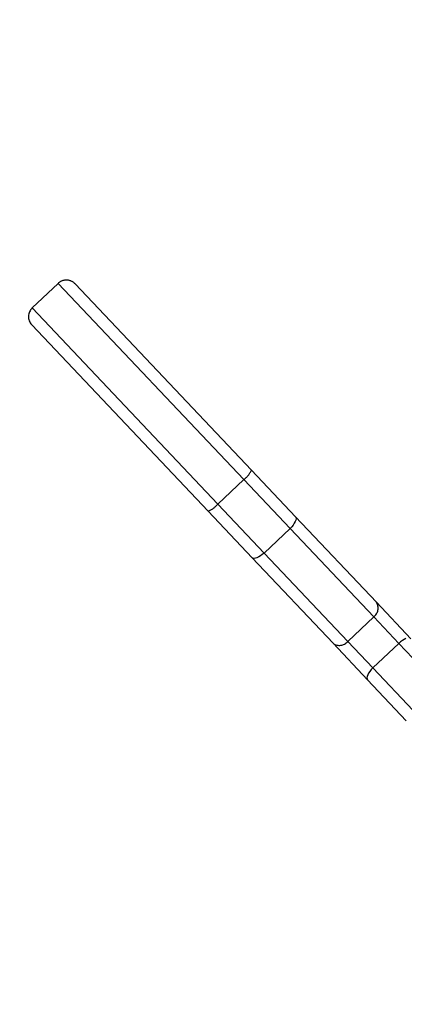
# Model space of a CAD drawing. Header units: metres. Extents: x 104098 to 104607, y 427853 to 428230.
# Tile 68 of 147: x 104262.9255 to 104263.0222, y 428139.2056 to 428139.4533. Entities that reach past the tile are written whole.
import ezdxf

# ---------------------------------------------------------------- set-up
doc = ezdxf.new("R2010")
doc.units = ezdxf.units.M
doc.linetypes.add('DASHED2', pattern=[0.375, 0.25, -0.125])

# ---------------------------------------------------------------- blocks, each defined once
blk = doc.blocks.new('school2')
at = {"color": 252, "linetype": 'DASHED2'}
for p, q in [((107991.410811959, 456628.4254982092), (107991.410811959, 456621.7254982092)), ((107991.5335445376, 456625.2368430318), (107991.5245444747, 456625.2368430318)), ((107991.5245444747, 456625.2368430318), (107991.5245444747, 456625.1688840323)), ((107991.5335445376, 456625.1688840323), (107991.5335445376, 456625.2368430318)), ((107991.5215444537, 456625.1692592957), (107991.5215444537, 456625.2338430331)), ((107991.5365445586, 456625.2338430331), (107991.5365445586, 456625.1692592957)), ((107991.5215444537, 456625.1531728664), (107991.5215444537, 456625.1692592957)), ((107991.5245444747, 456625.1688840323), (107991.5335445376, 456625.1688840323)), ((107991.5245444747, 456625.1688840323), (107991.5245444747, 456625.1519510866)), ((107991.5335445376, 456625.1519510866), (107991.5335445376, 456625.1688840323)), ((107991.5365445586, 456625.1692592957), (107991.5365445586, 456625.1531728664)), ((107991.521602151, 456625.1529345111), (107991.5215444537, 456625.1531728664)), ((107991.5215444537, 456625.1235173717), (107991.5215444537, 456625.1531728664)), ((107991.5217728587, 456625.1527053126), (107991.521602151, 456625.1529345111)), ((107991.5220501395, 456625.152494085), (107991.5217728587, 456625.1527053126)), ((107991.5224232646, 456625.152308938), (107991.5220501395, 456625.152494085)), ((107991.5360388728, 456625.152494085), (107991.5356657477, 456625.152308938)), ((107991.5363161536, 456625.1527053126), (107991.5360388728, 456625.152494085)), ((107991.5364868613, 456625.1529345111), (107991.5363161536, 456625.1527053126)), ((107991.5365445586, 456625.1531728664), (107991.5364868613, 456625.1529345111)), ((107991.5365445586, 456625.1531728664), (107991.5365445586, 456625.1235173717)), ((107991.5228776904, 456625.1521569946), (107991.5224232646, 456625.152308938)), ((107991.5233964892, 456625.1520440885), (107991.5228776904, 456625.1521569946)), ((107991.5239591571, 456625.1519745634), (107991.5233964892, 456625.1520440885)), ((107991.5245444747, 456625.1519510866), (107991.5239591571, 456625.1519745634)), ((107991.5245444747, 456625.1519510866), (107991.5335445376, 456625.1519510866)), ((107991.5245444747, 456625.1519510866), (107991.5245444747, 456625.1213259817)), ((107991.5341298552, 456625.1519745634), (107991.5335445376, 456625.1519510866)), ((107991.5335445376, 456625.1213259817), (107991.5335445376, 456625.1519510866)), ((107991.5346925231, 456625.1520440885), (107991.5341298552, 456625.1519745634)), ((107991.5352113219, 456625.1521569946), (107991.5346925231, 456625.1520440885)), ((107991.5356657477, 456625.152308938), (107991.5352113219, 456625.1521569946)), ((107991.5215444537, 456625.1108902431), (107991.5215444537, 456625.1235173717)), ((107991.5365445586, 456625.1235173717), (107991.5365445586, 456625.1108902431)), ((107991.5245444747, 456625.1213259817), (107991.5335445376, 456625.1213259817)), ((107991.5245444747, 456625.1213259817), (107991.5245444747, 456625.1121426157)), ((107991.5335445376, 456625.1121426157), (107991.5335445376, 456625.1213259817)), ((107991.521602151, 456625.1111345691), (107991.5215444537, 456625.1108902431)), ((107991.5215444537, 456625.0966975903), (107991.5215444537, 456625.1108902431)), ((107991.5217728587, 456625.1113695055), (107991.521602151, 456625.1111345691)), ((107991.5220501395, 456625.111586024), (107991.5217728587, 456625.1113695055)), ((107991.5224232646, 456625.1117758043), (107991.5220501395, 456625.111586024)), ((107991.5228776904, 456625.1119315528), (107991.5224232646, 456625.1117758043)), ((107991.5233964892, 456625.1120472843), (107991.5228776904, 456625.1119315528)), ((107991.5239591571, 456625.1121185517), (107991.5233964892, 456625.1120472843)), ((107991.5245444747, 456625.1121426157), (107991.5239591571, 456625.1121185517)), ((107991.5245444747, 456625.1121426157), (107991.5245444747, 456625.0973564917)), ((107991.5245444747, 456625.1121426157), (107991.5335445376, 456625.1121426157)), ((107991.5335445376, 456625.0973564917), (107991.5335445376, 456625.1121426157)), ((107991.5341298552, 456625.1121185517), (107991.5335445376, 456625.1121426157)), ((107991.5346925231, 456625.1120472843), (107991.5341298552, 456625.1121185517)), ((107991.5352113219, 456625.1119315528), (107991.5346925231, 456625.1120472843)), ((107991.5356657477, 456625.1117758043), (107991.5352113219, 456625.1119315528))]:
    blk.add_line(p, q, dxfattribs=at)
for centre, radius, start, end in [((107963.1760300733, 457111.1270218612), 478.5421874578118, 270.128471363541, 276.2285906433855), ((107963.1760300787, 457111.1270218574), 478.5421874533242, 270.128471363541, 276.2285906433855), ((107963.1760076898, 457111.1274265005), 478.6425921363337, 270.1284688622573, 276.2273076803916), ((107963.1760076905, 457111.1274265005), 480.8925921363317, 270.1284688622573, 276.1986169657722), ((107991.5245445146, 456625.2338430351), 0.00300000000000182, 90, 180), ((107991.5335445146, 456625.2338430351), 0.002999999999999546, 0, 90), ((107991.5238062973, 456625.1751620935), 0.006321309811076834, 249.0340853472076, 276.7060738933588), ((107991.534282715, 456625.1751620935), 0.006321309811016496, 263.2939261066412, 290.9659146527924), ((107991.5241947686, 456625.1239964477), 0.002693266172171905, 190.2462522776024, 277.4606135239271), ((107991.5338942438, 456625.1239964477), 0.002693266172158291, 262.5393864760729, 349.7537477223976)]:
    blk.add_arc(centre, radius, start, end, dxfattribs=at)

msp = doc.modelspace()

# ---------------------------------------------------------------- block references
at = {"rotation": 43.40342385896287}
msp.add_blockref('school2', (339564.7790640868, 22181.48214643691), dxfattribs=at)

doc.saveas('drawing.dxf')
